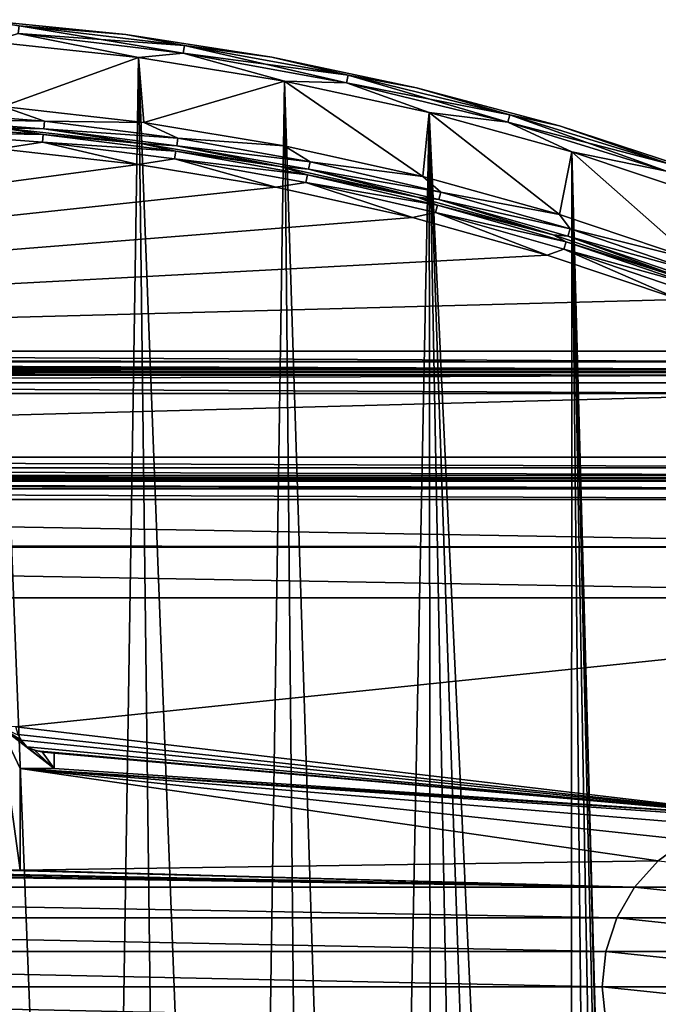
# Model space of a CAD drawing. Header units: millimetres. Extents: x -65 to 65, y -82 to 87.
# Tile 219 of 223: x 6 to 21, y 64 to 87. Entities that reach past the tile are written whole.
import ezdxf

# ---------------------------------------------------------------- set-up
doc = ezdxf.new("R2010")
doc.units = ezdxf.units.MM
doc.header["$LTSCALE"] = 101.851852
for name, color, linetype in [('1023', 7, 'CONTINUOUS'), ('811', 7, 'CONTINUOUS'), ('812', 7, 'CONTINUOUS'), ('815', 7, 'CONTINUOUS'), ('817', 7, 'CONTINUOUS'), ('820', 7, 'CONTINUOUS'), ('825', 7, 'CONTINUOUS'), ('831', 7, 'CONTINUOUS'), ('832', 7, 'CONTINUOUS'), ('833', 7, 'CONTINUOUS'), ('834', 7, 'CONTINUOUS'), ('845', 7, 'CONTINUOUS'), ('927', 7, 'CONTINUOUS'), ('928', 7, 'CONTINUOUS'), ('929', 7, 'CONTINUOUS'), ('930', 7, 'CONTINUOUS'), ('933', 7, 'CONTINUOUS'), ('934', 7, 'CONTINUOUS'), ('947', 7, 'CONTINUOUS'), ('948', 7, 'CONTINUOUS'), ('949', 7, 'CONTINUOUS'), ('952', 7, 'CONTINUOUS'), ('953', 7, 'CONTINUOUS'), ('975', 7, 'CONTINUOUS'), ('976', 7, 'CONTINUOUS'), ('977', 7, 'CONTINUOUS')]:
    doc.layers.add(name, color=color, linetype=linetype)

msp = doc.modelspace()

# ---------------------------------------------------------------- linework, layer by layer
at = {"layer": '1023', "linetype": 'CONTINUOUS'}
for points in [[(-31.333, 76.5, 84.5), (31.333, 76.5, 84.5), (31.333, 76.483, 84.629), (-31.333, 76.5, 84.5)], [(-31.333, 76.433, 84.75), (-31.333, 76.5, 84.5), (31.333, 76.433, 84.75), (-31.333, 76.433, 84.75)], [(31.333, 76.433, 84.75), (-31.333, 76.5, 84.5), (31.333, 76.483, 84.629), (31.333, 76.433, 84.75)], [(-31.333, 76.37, 84.837), (-31.333, 76.433, 84.75), (31.333, 76.25, 84.933), (-31.333, 76.37, 84.837)], [(31.333, 76.25, 84.933), (-31.333, 76.433, 84.75), (31.333, 76.433, 84.75), (31.333, 76.25, 84.933)], [(-31.333, 76.25, 84.933), (-31.333, 76.37, 84.837), (31.333, 76.25, 84.933), (-31.333, 76.25, 84.933)], [(31.333, 76, 85), (-31.333, 76, 85), (-31.333, 76.25, 84.933), (31.333, 76, 85)], [(31.333, 76, 85), (-31.333, 76.25, 84.933), (31.333, 76.25, 84.933), (31.333, 76, 85)]]:
    msp.add_3dface(points, dxfattribs=at)
at = {"layer": '811', "linetype": 'CONTINUOUS'}
for points in [[(5.075, 86.8, 75), (8.549, 86.431, 75), (5.346, 85.273, 75), (5.075, 86.8, 75)], [(5.346, 85.273, 75), (8.549, 86.431, 75), (8.678, 84.899, 75), (5.346, 85.273, 75)], [(8.549, 86.431, 75), (11.999, 85.874, 75), (8.678, 84.899, 75), (8.549, 86.431, 75)], [(8.678, 84.899, 75), (11.999, 85.874, 75), (11.986, 84.349, 75), (8.678, 84.899, 75)], [(11.986, 84.349, 75), (11.999, 85.874, 75), (15.26, 83.624, 75), (11.986, 84.349, 75)], [(11.999, 85.874, 75), (15.413, 85.131, 75), (15.26, 83.624, 75), (11.999, 85.874, 75)], [(15.26, 83.624, 75), (15.413, 85.131, 75), (18.491, 82.725, 75), (15.26, 83.624, 75)], [(15.413, 85.131, 75), (18.781, 84.205, 75), (18.491, 82.725, 75), (15.413, 85.131, 75)], [(18.491, 82.725, 75), (18.781, 84.205, 75), (21.669, 81.656, 75), (18.491, 82.725, 75)], [(18.781, 84.205, 75), (22.095, 83.097, 75), (21.669, 81.656, 75), (18.781, 84.205, 75)], [(-24.393, 78.5, 75), (24.393, 78.5, 75), (-31.333, 77, 75), (-24.393, 78.5, 75)], [(24.393, 78.5, 75), (31.333, 77, 75), (-31.333, 77, 75), (24.393, 78.5, 75)]]:
    msp.add_3dface(points, dxfattribs=at)
at = {"layer": '812', "linetype": 'CONTINUOUS'}
for points in [[(8.549, 86.431, 87.5), (5.075, 86.8, 87.5), (7.568, 23.535, 87.5), (8.549, 86.431, 87.5)], [(7.568, 23.535, 87.5), (5.075, 86.8, 87.5), (5.733, 24.15, 87.5), (7.568, 23.535, 87.5)], [(9.338, 22.754, 87.5), (8.549, 86.431, 87.5), (7.568, 23.535, 87.5), (9.338, 22.754, 87.5)], [(11.999, 85.874, 87.5), (8.549, 86.431, 87.5), (11.029, 21.812, 87.5), (11.999, 85.874, 87.5)], [(11.029, 21.812, 87.5), (8.549, 86.431, 87.5), (9.338, 22.754, 87.5), (11.029, 21.812, 87.5)], [(12.625, 20.718, 87.5), (11.999, 85.874, 87.5), (11.029, 21.812, 87.5), (12.625, 20.718, 87.5)], [(15.413, 85.131, 87.5), (11.999, 85.874, 87.5), (14.114, 19.482, 87.5), (15.413, 85.131, 87.5)], [(14.114, 19.482, 87.5), (11.999, 85.874, 87.5), (12.625, 20.718, 87.5), (14.114, 19.482, 87.5)], [(15.482, 18.114, 87.5), (15.413, 85.131, 87.5), (14.114, 19.482, 87.5), (15.482, 18.114, 87.5)], [(18.781, 84.205, 87.5), (15.413, 85.131, 87.5), (18.754, 13.338, 87.5), (18.781, 84.205, 87.5)], [(18.754, 13.338, 87.5), (15.413, 85.131, 87.5), (17.812, 15.029, 87.5), (18.754, 13.338, 87.5)], [(17.812, 15.029, 87.5), (15.413, 85.131, 87.5), (16.719, 16.625, 87.5), (17.812, 15.029, 87.5)], [(16.719, 16.625, 87.5), (15.413, 85.131, 87.5), (15.482, 18.114, 87.5), (16.719, 16.625, 87.5)], [(19.535, 11.568, 87.5), (18.781, 84.205, 87.5), (18.754, 13.338, 87.5), (19.535, 11.568, 87.5)], [(22.095, 83.097, 87.5), (18.781, 84.205, 87.5), (20.95, 4, 87.5), (22.095, 83.097, 87.5)], [(20.95, 4, 87.5), (18.781, 84.205, 87.5), (20.861, 5.933, 87.5), (20.95, 4, 87.5)], [(20.861, 5.933, 87.5), (18.781, 84.205, 87.5), (20.593, 7.849, 87.5), (20.861, 5.933, 87.5)], [(20.593, 7.849, 87.5), (18.781, 84.205, 87.5), (20.15, 9.733, 87.5), (20.593, 7.849, 87.5)], [(20.15, 9.733, 87.5), (18.781, 84.205, 87.5), (19.535, 11.568, 87.5), (20.15, 9.733, 87.5)]]:
    msp.add_3dface(points, dxfattribs=at)
at = {"layer": '815', "linetype": 'CONTINUOUS'}
for points in [[(24.393, 79, 75.5), (-24.393, 79, 75.5), (24.393, 79, 84.5), (24.393, 79, 75.5)], [(24.393, 79, 84.5), (-24.393, 79, 75.5), (-24.393, 79, 84.5), (24.393, 79, 84.5)]]:
    msp.add_3dface(points, dxfattribs=at)
at = {"layer": '817', "linetype": 'CONTINUOUS'}
for points in [[(-33.052, 74.956, 85), (-31.333, 76, 85), (33.187, 74.87, 85), (-33.052, 74.956, 85)], [(33.187, 74.87, 85), (-31.333, 76, 85), (31.333, 76, 85), (33.187, 74.87, 85)], [(-35, 73.676, 85), (-33.179, 74.875, 85), (35, 73.676, 85), (-35, 73.676, 85)], [(-33.179, 74.875, 85), (-33.052, 74.956, 85), (33.187, 74.87, 85), (-33.179, 74.875, 85)], [(35, 73.676, 85), (-33.179, 74.875, 85), (33.187, 74.87, 85), (35, 73.676, 85)], [(-35, 73.676, 85), (35, 73.676, 85), (5.653, 70.631, 85), (-35, 73.676, 85)], [(35, 73.676, 85), (23.918, 68.478, 85), (5.653, 70.631, 85), (35, 73.676, 85)], [(5.653, 70.631, 85), (23.918, 68.478, 85), (5.712, 70.454, 85), (5.653, 70.631, 85)], [(5.712, 70.454, 85), (23.918, 68.478, 85), (5.778, 70.322, 85), (5.712, 70.454, 85)], [(5.778, 70.322, 85), (23.918, 68.478, 85), (5.916, 70.163, 85), (5.778, 70.322, 85)], [(5.916, 70.163, 85), (23.918, 68.478, 85), (6.144, 70.066, 85), (5.916, 70.163, 85)], [(6.144, 70.066, 85), (23.918, 68.478, 85), (6.324, 70.032, 85), (6.144, 70.066, 85)], [(23.918, 68.478, 85), (6.558, 70.011, 85), (6.324, 70.032, 85), (23.918, 68.478, 85)], [(6.558, 70.011, 85), (23.918, 68.478, 85), (6.558, 69.652, 85), (6.558, 70.011, 85)], [(21.5, 67.964, 85), (20.823, 67.473, 85), (5.755, 69.652, 85), (21.5, 67.964, 85)], [(5.755, 69.652, 85), (20.823, 67.473, 85), (5.755, 67.25, 85), (5.755, 69.652, 85)], [(22.264, 68.304, 85), (21.5, 67.964, 85), (5.755, 69.652, 85), (22.264, 68.304, 85)], [(23.082, 68.478, 85), (22.264, 68.304, 85), (5.755, 69.652, 85), (23.082, 68.478, 85)], [(23.918, 68.478, 85), (23.082, 68.478, 85), (5.755, 69.652, 85), (23.918, 68.478, 85)], [(6.558, 69.652, 85), (23.918, 68.478, 85), (5.755, 69.652, 85), (6.558, 69.652, 85)], [(20.823, 67.473, 85), (20.264, 66.851, 85), (5.755, 67.25, 85), (20.823, 67.473, 85)], [(20.264, 66.851, 85), (-20.264, 66.851, 85), (-6.558, 67.25, 85), (20.264, 66.851, 85)], [(0.333, 67.176, 85), (20.264, 66.851, 85), (-6.558, 67.25, 85), (0.333, 67.176, 85)], [(3.015, 67.176, 85), (20.264, 66.851, 85), (0.333, 67.176, 85), (3.015, 67.176, 85)], [(3.28, 67.198, 85), (20.264, 66.851, 85), (3.015, 67.176, 85), (3.28, 67.198, 85)], [(5.292, 67.25, 85), (20.264, 66.851, 85), (3.28, 67.198, 85), (5.292, 67.25, 85)], [(5.755, 67.25, 85), (20.264, 66.851, 85), (5.292, 67.25, 85), (5.755, 67.25, 85)], [(20.264, 66.851, 85), (19.846, 66.127, 85), (-20.264, 66.851, 85), (20.264, 66.851, 85)], [(-20.264, 66.851, 85), (19.846, 66.127, 85), (-19.846, 66.127, 85), (-20.264, 66.851, 85)], [(19.846, 66.127, 85), (19.587, 65.332, 85), (-19.846, 66.127, 85), (19.846, 66.127, 85)], [(-19.846, 66.127, 85), (19.587, 65.332, 85), (-19.587, 65.332, 85), (-19.846, 66.127, 85)], [(19.587, 65.332, 85), (19.5, 64.5, 85), (-19.587, 65.332, 85), (19.587, 65.332, 85)], [(-19.587, 65.332, 85), (19.5, 64.5, 85), (-19.5, 64.5, 85), (-19.587, 65.332, 85)], [(-19.5, 64.5, 85), (19.587, 63.668, 85), (-19.587, 63.668, 85), (-19.5, 64.5, 85)], [(19.5, 64.5, 85), (19.587, 63.668, 85), (-19.5, 64.5, 85), (19.5, 64.5, 85)]]:
    msp.add_3dface(points, dxfattribs=at)
at = {"layer": '820', "linetype": 'CONTINUOUS'}
for points in [[(31.333, 76.5, 84.5), (-31.333, 76.5, 84.5), (31.333, 76.5, 75.5), (31.333, 76.5, 84.5)], [(31.333, 76.5, 75.5), (-31.333, 76.5, 84.5), (-31.333, 76.5, 75.5), (31.333, 76.5, 75.5)]]:
    msp.add_3dface(points, dxfattribs=at)
at = {"layer": '825', "linetype": 'CONTINUOUS'}
for points in [[(-24.393, 79, 75.5), (24.393, 79, 75.5), (24.393, 78.933, 75.25), (-24.393, 79, 75.5)], [(-24.393, 79, 75.5), (24.393, 78.933, 75.25), (-24.393, 78.933, 75.25), (-24.393, 79, 75.5)], [(24.393, 78.933, 75.25), (24.393, 78.75, 75.067), (-24.393, 78.75, 75.067), (24.393, 78.933, 75.25)], [(-24.393, 78.933, 75.25), (24.393, 78.933, 75.25), (-24.393, 78.75, 75.067), (-24.393, 78.933, 75.25)], [(24.393, 78.5, 75), (-24.393, 78.5, 75), (-24.393, 78.75, 75.067), (24.393, 78.5, 75)], [(24.393, 78.75, 75.067), (24.393, 78.5, 75), (-24.393, 78.75, 75.067), (24.393, 78.75, 75.067)]]:
    msp.add_3dface(points, dxfattribs=at)
at = {"layer": '831', "linetype": 'CONTINUOUS'}
for points in [[(-31.333, 77, 75), (31.333, 77, 75), (31.333, 76.75, 75.067), (-31.333, 77, 75)], [(-31.333, 77, 75), (31.333, 76.75, 75.067), (-31.333, 76.75, 75.067), (-31.333, 77, 75)], [(31.333, 76.75, 75.067), (31.333, 76.567, 75.25), (-31.333, 76.75, 75.067), (31.333, 76.75, 75.067)], [(-31.333, 76.75, 75.067), (31.333, 76.567, 75.25), (-31.333, 76.567, 75.25), (-31.333, 76.75, 75.067)], [(31.333, 76.5, 75.5), (-31.333, 76.5, 75.5), (-31.333, 76.567, 75.25), (31.333, 76.5, 75.5)], [(31.333, 76.567, 75.25), (31.333, 76.5, 75.5), (-31.333, 76.567, 75.25), (31.333, 76.567, 75.25)]]:
    msp.add_3dface(points, dxfattribs=at)
at = {"layer": '832', "linetype": 'CONTINUOUS'}
for points in [[(20.823, 67.473, 84.5), (26.736, 66.851, 84.5), (20.264, 66.851, 84.5), (20.823, 67.473, 84.5)], [(20.264, 66.851, 84.5), (27.154, 66.127, 84.5), (19.846, 66.127, 84.5), (20.264, 66.851, 84.5)], [(26.736, 66.851, 84.5), (27.154, 66.127, 84.5), (20.264, 66.851, 84.5), (26.736, 66.851, 84.5)], [(19.846, 66.127, 84.5), (27.413, 65.332, 84.5), (19.587, 65.332, 84.5), (19.846, 66.127, 84.5)], [(27.154, 66.127, 84.5), (27.413, 65.332, 84.5), (19.846, 66.127, 84.5), (27.154, 66.127, 84.5)], [(27.5, 64.5, 84.5), (19.5, 64.5, 84.5), (19.587, 65.332, 84.5), (27.5, 64.5, 84.5)], [(27.413, 65.332, 84.5), (27.5, 64.5, 84.5), (19.587, 65.332, 84.5), (27.413, 65.332, 84.5)], [(19.587, 63.668, 84.5), (19.5, 64.5, 84.5), (27.413, 63.668, 84.5), (19.587, 63.668, 84.5)], [(27.413, 63.668, 84.5), (19.5, 64.5, 84.5), (27.5, 64.5, 84.5), (27.413, 63.668, 84.5)]]:
    msp.add_3dface(points, dxfattribs=at)
at = {"layer": '833', "linetype": 'CONTINUOUS'}
for points in [[(20.823, 67.473, 85), (21.5, 67.964, 85), (20.823, 67.473, 84.5), (20.823, 67.473, 85)], [(20.264, 66.851, 85), (20.823, 67.473, 85), (20.264, 66.851, 84.5), (20.264, 66.851, 85)], [(20.823, 67.473, 85), (20.823, 67.473, 84.5), (20.264, 66.851, 84.5), (20.823, 67.473, 85)], [(19.846, 66.127, 85), (20.264, 66.851, 85), (19.846, 66.127, 84.5), (19.846, 66.127, 85)], [(20.264, 66.851, 85), (20.264, 66.851, 84.5), (19.846, 66.127, 84.5), (20.264, 66.851, 85)], [(19.587, 65.332, 85), (19.846, 66.127, 85), (19.587, 65.332, 84.5), (19.587, 65.332, 85)], [(19.846, 66.127, 85), (19.846, 66.127, 84.5), (19.587, 65.332, 84.5), (19.846, 66.127, 85)], [(19.5, 64.5, 85), (19.587, 65.332, 85), (19.5, 64.5, 84.5), (19.5, 64.5, 85)], [(19.5, 64.5, 84.5), (19.587, 65.332, 85), (19.587, 65.332, 84.5), (19.5, 64.5, 84.5)]]:
    msp.add_3dface(points, dxfattribs=at)
at = {"layer": '834', "linetype": 'CONTINUOUS'}
for points in [[(19.587, 63.668, 85), (19.5, 64.5, 85), (19.587, 63.668, 84.5), (19.587, 63.668, 85)], [(19.5, 64.5, 85), (19.5, 64.5, 84.5), (19.587, 63.668, 84.5), (19.5, 64.5, 85)]]:
    msp.add_3dface(points, dxfattribs=at)
at = {"layer": '845', "linetype": 'CONTINUOUS'}
for points in [[(5.785, 70.309, 84.5), (5.916, 70.163, 84.5), (5.292, 70.631, 84.5), (5.785, 70.309, 84.5)], [(5.292, 70.631, 84.5), (5.916, 70.163, 84.5), (6.558, 69.652, 84.5), (5.292, 70.631, 84.5)], [(5.719, 70.437, 84.5), (5.785, 70.309, 84.5), (5.292, 70.631, 84.5), (5.719, 70.437, 84.5)], [(5.292, 67.25, 84.5), (5.292, 70.631, 84.5), (5.755, 67.25, 84.5), (5.292, 67.25, 84.5)], [(5.755, 67.25, 84.5), (5.292, 70.631, 84.5), (5.755, 69.652, 84.5), (5.755, 67.25, 84.5)], [(5.755, 69.652, 84.5), (5.292, 70.631, 84.5), (6.558, 69.652, 84.5), (5.755, 69.652, 84.5)], [(5.916, 70.163, 84.5), (6.094, 70.08, 84.5), (6.558, 69.652, 84.5), (5.916, 70.163, 84.5)], [(6.094, 70.08, 84.5), (6.272, 70.04, 84.5), (6.558, 69.652, 84.5), (6.094, 70.08, 84.5)], [(6.272, 70.04, 84.5), (6.558, 70.011, 84.5), (6.558, 69.652, 84.5), (6.272, 70.04, 84.5)]]:
    msp.add_3dface(points, dxfattribs=at)
at = {"layer": '927', "linetype": 'CONTINUOUS'}
for points in [[(6.558, 70.011, 85), (6.558, 69.652, 85), (6.558, 69.652, 84.5), (6.558, 70.011, 85)], [(6.558, 70.011, 84.5), (6.558, 70.011, 85), (6.558, 69.652, 84.5), (6.558, 70.011, 84.5)]]:
    msp.add_3dface(points, dxfattribs=at)
at = {"layer": '928', "linetype": 'CONTINUOUS'}
for points in [[(6.558, 69.652, 85), (5.755, 69.652, 85), (6.558, 69.652, 84.5), (6.558, 69.652, 85)], [(5.755, 69.652, 85), (5.755, 69.652, 84.5), (6.558, 69.652, 84.5), (5.755, 69.652, 85)]]:
    msp.add_3dface(points, dxfattribs=at)
at = {"layer": '929', "linetype": 'CONTINUOUS'}
for points in [[(5.755, 69.652, 85), (5.755, 67.25, 85), (5.755, 69.652, 84.5), (5.755, 69.652, 85)], [(5.755, 67.25, 85), (5.755, 67.25, 84.5), (5.755, 69.652, 84.5), (5.755, 67.25, 85)]]:
    msp.add_3dface(points, dxfattribs=at)
at = {"layer": '930', "linetype": 'CONTINUOUS'}
for points in [[(5.755, 67.25, 85), (5.292, 67.25, 85), (5.292, 67.25, 84.5), (5.755, 67.25, 85)], [(5.755, 67.25, 85), (5.292, 67.25, 84.5), (5.755, 67.25, 84.5), (5.755, 67.25, 85)]]:
    msp.add_3dface(points, dxfattribs=at)
at = {"layer": '933', "linetype": 'CONTINUOUS'}
for points in [[(5.712, 70.454, 85), (5.778, 70.322, 85), (5.719, 70.437, 84.5), (5.712, 70.454, 85)], [(5.778, 70.322, 85), (5.785, 70.309, 84.5), (5.719, 70.437, 84.5), (5.778, 70.322, 85)], [(5.778, 70.322, 85), (5.916, 70.163, 85), (5.785, 70.309, 84.5), (5.778, 70.322, 85)], [(5.916, 70.163, 85), (5.916, 70.163, 84.5), (5.785, 70.309, 84.5), (5.916, 70.163, 85)]]:
    msp.add_3dface(points, dxfattribs=at)
at = {"layer": '934', "linetype": 'CONTINUOUS'}
for points in [[(5.916, 70.163, 85), (6.144, 70.066, 85), (5.916, 70.163, 84.5), (5.916, 70.163, 85)], [(6.144, 70.066, 85), (6.094, 70.08, 84.5), (5.916, 70.163, 84.5), (6.144, 70.066, 85)], [(6.144, 70.066, 85), (6.272, 70.04, 84.5), (6.094, 70.08, 84.5), (6.144, 70.066, 85)], [(6.144, 70.066, 85), (6.324, 70.032, 85), (6.272, 70.04, 84.5), (6.144, 70.066, 85)], [(6.324, 70.032, 85), (6.558, 70.011, 85), (6.272, 70.04, 84.5), (6.324, 70.032, 85)], [(6.558, 70.011, 85), (6.558, 70.011, 84.5), (6.272, 70.04, 84.5), (6.558, 70.011, 85)]]:
    msp.add_3dface(points, dxfattribs=at)
at = {"layer": '947', "linetype": 'CONTINUOUS'}
for points in [[(5.26, 84.276, 85), (8.54, 83.909, 85), (-24.393, 79.5, 85), (5.26, 84.276, 85)], [(8.54, 83.909, 85), (11.796, 83.368, 85), (-24.393, 79.5, 85), (8.54, 83.909, 85)], [(11.796, 83.368, 85), (15.018, 82.654, 85), (-24.393, 79.5, 85), (11.796, 83.368, 85)], [(15.018, 82.654, 85), (18.197, 81.769, 85), (-24.393, 79.5, 85), (15.018, 82.654, 85)], [(18.197, 81.769, 85), (21.325, 80.717, 85), (-24.393, 79.5, 85), (18.197, 81.769, 85)], [(21.325, 80.717, 85), (24.393, 79.5, 85), (-24.393, 79.5, 85), (21.325, 80.717, 85)]]:
    msp.add_3dface(points, dxfattribs=at)
at = {"layer": '948', "linetype": 'CONTINUOUS'}
for points in [[(4.779, 87.324, 87), (8.252, 86.974, 87), (4.779, 87.324, 75.5), (4.779, 87.324, 87)], [(4.779, 87.324, 75.5), (8.252, 86.974, 87), (8.252, 86.974, 75.5), (4.779, 87.324, 75.5)], [(8.252, 86.974, 87), (11.701, 86.438, 87), (8.252, 86.974, 75.5), (8.252, 86.974, 87)], [(8.252, 86.974, 75.5), (11.701, 86.438, 87), (11.701, 86.438, 75.5), (8.252, 86.974, 75.5)], [(11.701, 86.438, 87), (15.116, 85.718, 87), (11.701, 86.438, 75.5), (11.701, 86.438, 87)], [(11.701, 86.438, 75.5), (15.116, 85.718, 87), (15.116, 85.718, 75.5), (11.701, 86.438, 75.5)], [(15.116, 85.718, 87), (18.487, 84.815, 87), (15.116, 85.718, 75.5), (15.116, 85.718, 87)], [(15.116, 85.718, 75.5), (18.487, 84.815, 87), (18.487, 84.815, 75.5), (15.116, 85.718, 75.5)], [(18.487, 84.815, 87), (21.806, 83.733, 87), (18.487, 84.815, 75.5), (18.487, 84.815, 87)], [(18.487, 84.815, 75.5), (21.806, 83.733, 87), (21.806, 83.733, 75.5), (18.487, 84.815, 75.5)]]:
    msp.add_3dface(points, dxfattribs=at)
at = {"layer": '949', "linetype": 'CONTINUOUS'}
for points in [[(5.303, 84.775, 75.5), (8.609, 84.404, 75.5), (5.303, 84.775, 84.5), (5.303, 84.775, 75.5)], [(5.303, 84.775, 84.5), (8.609, 84.404, 75.5), (8.609, 84.404, 84.5), (5.303, 84.775, 84.5)], [(8.609, 84.404, 75.5), (11.891, 83.858, 75.5), (8.609, 84.404, 84.5), (8.609, 84.404, 75.5)], [(8.609, 84.404, 84.5), (11.891, 83.858, 75.5), (11.891, 83.858, 84.5), (8.609, 84.404, 84.5)], [(11.891, 83.858, 75.5), (15.139, 83.139, 75.5), (11.891, 83.858, 84.5), (11.891, 83.858, 75.5)], [(11.891, 83.858, 84.5), (15.139, 83.139, 75.5), (15.139, 83.139, 84.5), (11.891, 83.858, 84.5)], [(15.139, 83.139, 75.5), (18.344, 82.247, 75.5), (15.139, 83.139, 84.5), (15.139, 83.139, 75.5)], [(15.139, 83.139, 84.5), (18.344, 82.247, 75.5), (18.344, 82.247, 84.5), (15.139, 83.139, 84.5)], [(18.344, 82.247, 75.5), (21.497, 81.187, 75.5), (18.344, 82.247, 84.5), (18.344, 82.247, 75.5)], [(18.344, 82.247, 84.5), (21.497, 81.187, 75.5), (21.497, 81.187, 84.5), (18.344, 82.247, 84.5)]]:
    msp.add_3dface(points, dxfattribs=at)
at = {"layer": '952', "linetype": 'CONTINUOUS'}
for points in [[(8.252, 86.974, 87), (4.779, 87.324, 87), (5.728, 87.18, 87.25), (8.252, 86.974, 87)], [(5.712, 86.997, 87.433), (9.604, 86.534, 87.433), (5.728, 87.18, 87.25), (5.712, 86.997, 87.433)], [(8.252, 86.974, 87), (5.728, 87.18, 87.25), (9.632, 86.715, 87.25), (8.252, 86.974, 87)], [(5.728, 87.18, 87.25), (9.604, 86.534, 87.433), (9.632, 86.715, 87.25), (5.728, 87.18, 87.25)], [(5.075, 86.8, 87.5), (8.549, 86.431, 87.5), (5.712, 86.997, 87.433), (5.075, 86.8, 87.5)], [(5.712, 86.997, 87.433), (8.549, 86.431, 87.5), (9.604, 86.534, 87.433), (5.712, 86.997, 87.433)], [(11.701, 86.438, 87), (8.252, 86.974, 87), (9.632, 86.715, 87.25), (11.701, 86.438, 87)], [(9.604, 86.534, 87.433), (13.462, 85.835, 87.433), (9.632, 86.715, 87.25), (9.604, 86.534, 87.433)], [(11.701, 86.438, 87), (9.632, 86.715, 87.25), (13.5, 86.014, 87.25), (11.701, 86.438, 87)], [(9.632, 86.715, 87.25), (13.462, 85.835, 87.433), (13.5, 86.014, 87.25), (9.632, 86.715, 87.25)], [(8.549, 86.431, 87.5), (11.999, 85.874, 87.5), (9.604, 86.534, 87.433), (8.549, 86.431, 87.5)], [(9.604, 86.534, 87.433), (11.999, 85.874, 87.5), (13.462, 85.835, 87.433), (9.604, 86.534, 87.433)], [(15.116, 85.718, 87), (11.701, 86.438, 87), (13.5, 86.014, 87.25), (15.116, 85.718, 87)], [(13.462, 85.835, 87.433), (17.269, 84.904, 87.433), (13.5, 86.014, 87.25), (13.462, 85.835, 87.433)], [(15.116, 85.718, 87), (13.5, 86.014, 87.25), (17.318, 85.081, 87.25), (15.116, 85.718, 87)], [(13.5, 86.014, 87.25), (17.269, 84.904, 87.433), (17.318, 85.081, 87.25), (13.5, 86.014, 87.25)], [(11.999, 85.874, 87.5), (15.413, 85.131, 87.5), (13.462, 85.835, 87.433), (11.999, 85.874, 87.5)], [(13.462, 85.835, 87.433), (15.413, 85.131, 87.5), (17.269, 84.904, 87.433), (13.462, 85.835, 87.433)], [(18.487, 84.815, 87), (15.116, 85.718, 87), (17.318, 85.081, 87.25), (18.487, 84.815, 87)], [(15.413, 85.131, 87.5), (18.781, 84.205, 87.5), (17.269, 84.904, 87.433), (15.413, 85.131, 87.5)], [(17.269, 84.904, 87.433), (21.014, 83.745, 87.433), (17.318, 85.081, 87.25), (17.269, 84.904, 87.433)], [(18.487, 84.815, 87), (17.318, 85.081, 87.25), (21.073, 83.918, 87.25), (18.487, 84.815, 87)], [(17.318, 85.081, 87.25), (21.014, 83.745, 87.433), (21.073, 83.918, 87.25), (17.318, 85.081, 87.25)], [(17.269, 84.904, 87.433), (18.781, 84.205, 87.5), (21.014, 83.745, 87.433), (17.269, 84.904, 87.433)], [(21.806, 83.733, 87), (18.487, 84.815, 87), (21.073, 83.918, 87.25), (21.806, 83.733, 87)], [(18.781, 84.205, 87.5), (22.095, 83.097, 87.5), (21.014, 83.745, 87.433), (18.781, 84.205, 87.5)]]:
    msp.add_3dface(points, dxfattribs=at)
at = {"layer": '953', "linetype": 'CONTINUOUS'}
for points in [[(4.779, 87.324, 75.5), (8.252, 86.974, 75.5), (5.728, 87.18, 75.25), (4.779, 87.324, 75.5)], [(5.728, 87.18, 75.25), (9.632, 86.715, 75.25), (5.712, 86.998, 75.067), (5.728, 87.18, 75.25)], [(5.728, 87.18, 75.25), (8.252, 86.974, 75.5), (9.632, 86.715, 75.25), (5.728, 87.18, 75.25)], [(8.549, 86.431, 75), (5.075, 86.8, 75), (5.712, 86.998, 75.067), (8.549, 86.431, 75)], [(8.549, 86.431, 75), (5.712, 86.998, 75.067), (9.604, 86.534, 75.067), (8.549, 86.431, 75)], [(5.712, 86.998, 75.067), (9.632, 86.715, 75.25), (9.604, 86.534, 75.067), (5.712, 86.998, 75.067)], [(8.252, 86.974, 75.5), (11.701, 86.438, 75.5), (9.632, 86.715, 75.25), (8.252, 86.974, 75.5)], [(9.632, 86.715, 75.25), (13.5, 86.014, 75.25), (9.604, 86.534, 75.067), (9.632, 86.715, 75.25)], [(9.632, 86.715, 75.25), (11.701, 86.438, 75.5), (13.5, 86.014, 75.25), (9.632, 86.715, 75.25)], [(11.999, 85.874, 75), (8.549, 86.431, 75), (9.604, 86.534, 75.067), (11.999, 85.874, 75)], [(11.999, 85.874, 75), (9.604, 86.534, 75.067), (13.462, 85.835, 75.067), (11.999, 85.874, 75)], [(9.604, 86.534, 75.067), (13.5, 86.014, 75.25), (13.462, 85.835, 75.067), (9.604, 86.534, 75.067)], [(11.701, 86.438, 75.5), (15.116, 85.718, 75.5), (13.5, 86.014, 75.25), (11.701, 86.438, 75.5)], [(13.5, 86.014, 75.25), (17.318, 85.081, 75.25), (13.462, 85.835, 75.067), (13.5, 86.014, 75.25)], [(13.5, 86.014, 75.25), (15.116, 85.718, 75.5), (17.318, 85.081, 75.25), (13.5, 86.014, 75.25)], [(15.413, 85.131, 75), (11.999, 85.874, 75), (13.462, 85.835, 75.067), (15.413, 85.131, 75)], [(15.413, 85.131, 75), (13.462, 85.835, 75.067), (17.269, 84.905, 75.067), (15.413, 85.131, 75)], [(13.462, 85.835, 75.067), (17.318, 85.081, 75.25), (17.269, 84.905, 75.067), (13.462, 85.835, 75.067)], [(15.116, 85.718, 75.5), (18.487, 84.815, 75.5), (17.318, 85.081, 75.25), (15.116, 85.718, 75.5)], [(18.781, 84.205, 75), (15.413, 85.131, 75), (17.269, 84.905, 75.067), (18.781, 84.205, 75)], [(17.318, 85.081, 75.25), (21.073, 83.918, 75.25), (17.269, 84.905, 75.067), (17.318, 85.081, 75.25)], [(17.318, 85.081, 75.25), (18.487, 84.815, 75.5), (21.073, 83.918, 75.25), (17.318, 85.081, 75.25)], [(18.781, 84.205, 75), (17.269, 84.905, 75.067), (21.014, 83.745, 75.067), (18.781, 84.205, 75)], [(17.269, 84.905, 75.067), (21.073, 83.918, 75.25), (21.014, 83.745, 75.067), (17.269, 84.905, 75.067)], [(18.487, 84.815, 75.5), (21.806, 83.733, 75.5), (21.073, 83.918, 75.25), (18.487, 84.815, 75.5)], [(22.095, 83.097, 75), (18.781, 84.205, 75), (21.014, 83.745, 75.067), (22.095, 83.097, 75)]]:
    msp.add_3dface(points, dxfattribs=at)
at = {"layer": '975', "linetype": 'CONTINUOUS'}
for points in [[(3.154, 84.853, 84.75), (6.301, 84.614, 84.75), (3.145, 84.67, 84.933), (3.154, 84.853, 84.75)], [(3.154, 84.853, 84.75), (5.303, 84.775, 84.5), (6.301, 84.614, 84.75), (3.154, 84.853, 84.75)], [(5.26, 84.276, 85), (3.145, 84.67, 84.933), (6.282, 84.432, 84.933), (5.26, 84.276, 85)], [(3.145, 84.67, 84.933), (6.301, 84.614, 84.75), (6.282, 84.432, 84.933), (3.145, 84.67, 84.933)], [(5.303, 84.775, 84.5), (8.609, 84.404, 84.5), (6.301, 84.614, 84.75), (5.303, 84.775, 84.5)], [(6.301, 84.614, 84.75), (9.431, 84.217, 84.75), (6.282, 84.432, 84.933), (6.301, 84.614, 84.75)], [(6.301, 84.614, 84.75), (8.609, 84.404, 84.5), (9.431, 84.217, 84.75), (6.301, 84.614, 84.75)], [(8.54, 83.909, 85), (5.26, 84.276, 85), (6.282, 84.432, 84.933), (8.54, 83.909, 85)], [(8.54, 83.909, 85), (6.282, 84.432, 84.933), (9.403, 84.036, 84.933), (8.54, 83.909, 85)], [(6.282, 84.432, 84.933), (9.431, 84.217, 84.75), (9.403, 84.036, 84.933), (6.282, 84.432, 84.933)], [(8.609, 84.404, 84.5), (11.891, 83.858, 84.5), (9.431, 84.217, 84.75), (8.609, 84.404, 84.5)], [(9.431, 84.217, 84.75), (12.537, 83.661, 84.75), (9.403, 84.036, 84.933), (9.431, 84.217, 84.75)], [(9.431, 84.217, 84.75), (11.891, 83.858, 84.5), (12.537, 83.661, 84.75), (9.431, 84.217, 84.75)], [(11.796, 83.368, 85), (8.54, 83.909, 85), (9.403, 84.036, 84.933), (11.796, 83.368, 85)], [(11.796, 83.368, 85), (9.403, 84.036, 84.933), (12.5, 83.482, 84.933), (11.796, 83.368, 85)], [(9.403, 84.036, 84.933), (12.537, 83.661, 84.75), (12.5, 83.482, 84.933), (9.403, 84.036, 84.933)], [(11.891, 83.858, 84.5), (15.139, 83.139, 84.5), (12.537, 83.661, 84.75), (11.891, 83.858, 84.5)], [(15.018, 82.654, 85), (11.796, 83.368, 85), (12.5, 83.482, 84.933), (15.018, 82.654, 85)], [(12.537, 83.661, 84.75), (15.611, 82.95, 84.75), (12.5, 83.482, 84.933), (12.537, 83.661, 84.75)], [(15.018, 82.654, 85), (12.5, 83.482, 84.933), (15.565, 82.773, 84.933), (15.018, 82.654, 85)], [(12.5, 83.482, 84.933), (15.611, 82.95, 84.75), (15.565, 82.773, 84.933), (12.5, 83.482, 84.933)], [(12.537, 83.661, 84.75), (15.139, 83.139, 84.5), (15.611, 82.95, 84.75), (12.537, 83.661, 84.75)], [(15.139, 83.139, 84.5), (18.344, 82.247, 84.5), (15.611, 82.95, 84.75), (15.139, 83.139, 84.5)], [(18.197, 81.769, 85), (15.018, 82.654, 85), (15.565, 82.773, 84.933), (18.197, 81.769, 85)], [(15.611, 82.95, 84.75), (18.645, 82.084, 84.75), (15.565, 82.773, 84.933), (15.611, 82.95, 84.75)], [(18.197, 81.769, 85), (15.565, 82.773, 84.933), (18.59, 81.909, 84.933), (18.197, 81.769, 85)], [(15.565, 82.773, 84.933), (18.645, 82.084, 84.75), (18.59, 81.909, 84.933), (15.565, 82.773, 84.933)], [(15.611, 82.95, 84.75), (18.344, 82.247, 84.5), (18.645, 82.084, 84.75), (15.611, 82.95, 84.75)], [(18.344, 82.247, 84.5), (21.497, 81.187, 84.5), (18.645, 82.084, 84.75), (18.344, 82.247, 84.5)], [(18.645, 82.084, 84.75), (21.632, 81.066, 84.75), (18.59, 81.909, 84.933), (18.645, 82.084, 84.75)], [(18.645, 82.084, 84.75), (21.497, 81.187, 84.5), (21.632, 81.066, 84.75), (18.645, 82.084, 84.75)], [(21.325, 80.717, 85), (18.197, 81.769, 85), (18.59, 81.909, 84.933), (21.325, 80.717, 85)], [(21.325, 80.717, 85), (18.59, 81.909, 84.933), (21.568, 80.894, 84.933), (21.325, 80.717, 85)], [(18.59, 81.909, 84.933), (21.632, 81.066, 84.75), (21.568, 80.894, 84.933), (18.59, 81.909, 84.933)]]:
    msp.add_3dface(points, dxfattribs=at)
at = {"layer": '976', "linetype": 'CONTINUOUS'}
for points in [[(-24.393, 79.5, 85), (24.393, 79.5, 85), (24.393, 79.25, 84.933), (-24.393, 79.5, 85)], [(-24.393, 79.295, 84.956), (-24.393, 79.5, 85), (24.393, 79.25, 84.933), (-24.393, 79.295, 84.956)], [(-24.393, 79.238, 84.926), (-24.393, 79.295, 84.956), (24.393, 79.25, 84.933), (-24.393, 79.238, 84.926)], [(24.393, 79.075, 84.763), (-24.393, 79.238, 84.926), (24.393, 79.25, 84.933), (24.393, 79.075, 84.763)], [(-24.393, 79.194, 84.895), (-24.393, 79.238, 84.926), (24.393, 79.075, 84.763), (-24.393, 79.194, 84.895)], [(-24.393, 79.155, 84.862), (-24.393, 79.194, 84.895), (24.393, 79.075, 84.763), (-24.393, 79.155, 84.862)], [(-24.393, 79.12, 84.825), (-24.393, 79.155, 84.862), (24.393, 79.075, 84.763), (-24.393, 79.12, 84.825)], [(-24.393, 79.086, 84.781), (-24.393, 79.12, 84.825), (24.393, 79.075, 84.763), (-24.393, 79.086, 84.781)], [(-24.393, 79.05, 84.718), (-24.393, 79.086, 84.781), (24.393, 79.075, 84.763), (-24.393, 79.05, 84.718)], [(24.393, 79.031, 84.672), (-24.393, 79.05, 84.718), (24.393, 79.075, 84.763), (24.393, 79.031, 84.672)], [(-24.393, 79.002, 84.542), (-24.393, 79.05, 84.718), (24.393, 79.006, 84.577), (-24.393, 79.002, 84.542)], [(24.393, 79.006, 84.577), (-24.393, 79.05, 84.718), (24.393, 79.016, 84.626), (24.393, 79.006, 84.577)], [(24.393, 79.016, 84.626), (-24.393, 79.05, 84.718), (24.393, 79.031, 84.672), (24.393, 79.016, 84.626)], [(24.393, 79, 84.5), (-24.393, 79.002, 84.542), (24.393, 79.006, 84.577), (24.393, 79, 84.5)], [(24.393, 79, 84.5), (-24.393, 79, 84.5), (-24.393, 79.002, 84.542), (24.393, 79, 84.5)]]:
    msp.add_3dface(points, dxfattribs=at)
at = {"layer": '977', "linetype": 'CONTINUOUS'}
for points in [[(3.17, 85.17, 75.067), (6.333, 84.93, 75.067), (3.161, 84.987, 75.25), (3.17, 85.17, 75.067)], [(3.17, 85.17, 75.067), (5.346, 85.273, 75), (6.333, 84.93, 75.067), (3.17, 85.17, 75.067)], [(5.346, 85.273, 75), (8.678, 84.899, 75), (6.333, 84.93, 75.067), (5.346, 85.273, 75)], [(5.303, 84.775, 75.5), (3.161, 84.987, 75.25), (6.314, 84.748, 75.25), (5.303, 84.775, 75.5)], [(3.161, 84.987, 75.25), (6.333, 84.93, 75.067), (6.314, 84.748, 75.25), (3.161, 84.987, 75.25)], [(6.333, 84.93, 75.067), (9.479, 84.53, 75.067), (6.314, 84.748, 75.25), (6.333, 84.93, 75.067)], [(6.333, 84.93, 75.067), (8.678, 84.899, 75), (9.479, 84.53, 75.067), (6.333, 84.93, 75.067)], [(8.678, 84.899, 75), (11.986, 84.349, 75), (9.479, 84.53, 75.067), (8.678, 84.899, 75)], [(8.609, 84.404, 75.5), (5.303, 84.775, 75.5), (6.314, 84.748, 75.25), (8.609, 84.404, 75.5)], [(8.609, 84.404, 75.5), (6.314, 84.748, 75.25), (9.451, 84.349, 75.25), (8.609, 84.404, 75.5)], [(6.314, 84.748, 75.25), (9.479, 84.53, 75.067), (9.451, 84.349, 75.25), (6.314, 84.748, 75.25)], [(11.891, 83.858, 75.5), (8.609, 84.404, 75.5), (9.451, 84.349, 75.25), (11.891, 83.858, 75.5)], [(9.479, 84.53, 75.067), (12.601, 83.972, 75.067), (9.451, 84.349, 75.25), (9.479, 84.53, 75.067)], [(9.479, 84.53, 75.067), (11.986, 84.349, 75), (12.601, 83.972, 75.067), (9.479, 84.53, 75.067)], [(11.891, 83.858, 75.5), (9.451, 84.349, 75.25), (12.564, 83.793, 75.25), (11.891, 83.858, 75.5)], [(9.451, 84.349, 75.25), (12.601, 83.972, 75.067), (12.564, 83.793, 75.25), (9.451, 84.349, 75.25)], [(11.986, 84.349, 75), (15.26, 83.624, 75), (12.601, 83.972, 75.067), (11.986, 84.349, 75)], [(12.601, 83.972, 75.067), (15.69, 83.257, 75.067), (12.564, 83.793, 75.25), (12.601, 83.972, 75.067)], [(12.601, 83.972, 75.067), (15.26, 83.624, 75), (15.69, 83.257, 75.067), (12.601, 83.972, 75.067)], [(15.139, 83.139, 75.5), (11.891, 83.858, 75.5), (12.564, 83.793, 75.25), (15.139, 83.139, 75.5)], [(15.139, 83.139, 75.5), (12.564, 83.793, 75.25), (15.644, 83.08, 75.25), (15.139, 83.139, 75.5)], [(12.564, 83.793, 75.25), (15.69, 83.257, 75.067), (15.644, 83.08, 75.25), (12.564, 83.793, 75.25)], [(15.26, 83.624, 75), (18.491, 82.725, 75), (15.69, 83.257, 75.067), (15.26, 83.624, 75)], [(15.69, 83.257, 75.067), (18.74, 82.387, 75.067), (15.644, 83.08, 75.25), (15.69, 83.257, 75.067)], [(15.69, 83.257, 75.067), (18.491, 82.725, 75), (18.74, 82.387, 75.067), (15.69, 83.257, 75.067)], [(18.344, 82.247, 75.5), (15.139, 83.139, 75.5), (15.644, 83.08, 75.25), (18.344, 82.247, 75.5)], [(18.344, 82.247, 75.5), (15.644, 83.08, 75.25), (18.685, 82.212, 75.25), (18.344, 82.247, 75.5)], [(15.644, 83.08, 75.25), (18.74, 82.387, 75.067), (18.685, 82.212, 75.25), (15.644, 83.08, 75.25)], [(18.491, 82.725, 75), (21.669, 81.656, 75), (18.74, 82.387, 75.067), (18.491, 82.725, 75)], [(18.74, 82.387, 75.067), (21.742, 81.363, 75.067), (18.685, 82.212, 75.25), (18.74, 82.387, 75.067)], [(18.74, 82.387, 75.067), (21.669, 81.656, 75), (21.742, 81.363, 75.067), (18.74, 82.387, 75.067)], [(21.497, 81.187, 75.5), (18.344, 82.247, 75.5), (18.685, 82.212, 75.25), (21.497, 81.187, 75.5)], [(21.497, 81.187, 75.5), (18.685, 82.212, 75.25), (21.678, 81.191, 75.25), (21.497, 81.187, 75.5)], [(18.685, 82.212, 75.25), (21.742, 81.363, 75.067), (21.678, 81.191, 75.25), (18.685, 82.212, 75.25)]]:
    msp.add_3dface(points, dxfattribs=at)

doc.saveas('drawing.dxf')
